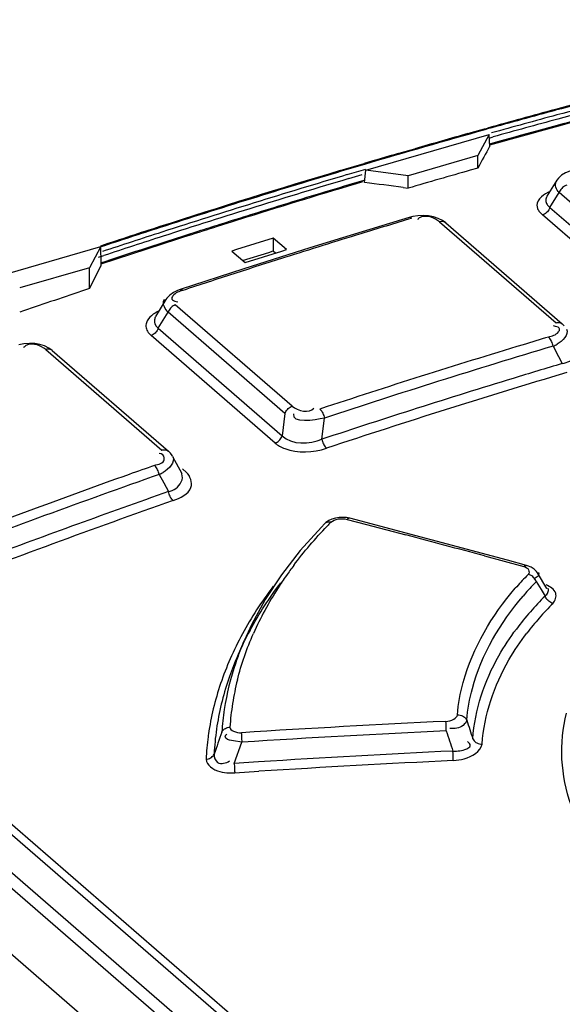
# Model space of a CAD drawing. Header units: inches. Extents: x 0 to 117, y 0 to 83.
# Tile 39 of 57: x 98.607 to 98.952, y 28.585 to 29.211. Entities that reach past the tile are written whole.
import ezdxf

# ---------------------------------------------------------------- set-up
doc = ezdxf.new("R2010")
doc.units = ezdxf.units.IN
doc.header["$LTSCALE"] = 6.431102
doc.header["$MEASUREMENT"] = 0
doc.layers.get('0').update_dxf_attribs({"linetype": 'CONTINUOUS'})

msp = doc.modelspace()

# ---------------------------------------------------------------- linework, layer by layer
at = {"color": 7, "linetype": 'CONTINUOUS'}
for p, q in [((97.8221, 29.36742), (99.08732, 28.2717)), ((97.79924, 29.36306), (99.07217, 28.26067)), ((99.08773, 28.2777), (97.83477, 29.36279)), ((99.06766, 28.25446), (97.79473, 29.35685)), ((97.78197, 29.32603), (99.04773, 28.22985)), ((98.89384, 29.13876), (98.90227, 29.14112)), ((98.90227, 29.14112), (98.90416, 29.14165)), ((98.90423, 29.14107), (98.90244, 29.14057)), ((98.94995, 29.1437), (98.93772, 29.14037)), ((98.82682, 29.11499), (98.90524, 29.13763)), ((98.89173, 29.13817), (98.89384, 29.13876)), ((98.90524, 29.13763), (98.89803, 29.12418)), ((98.90558, 29.12967), (98.90524, 29.13763)), ((98.90585, 29.13552), (98.90764, 29.13603)), ((98.91198, 29.13327), (98.90692, 29.13185)), ((98.84952, 29.12611), (98.85784, 29.12852)), ((98.90692, 29.13185), (98.90511, 29.13135)), ((98.8474, 29.12549), (98.84952, 29.12611)), ((98.89803, 29.12418), (98.85371, 29.11139)), ((98.89803, 29.11624), (98.89803, 29.12418)), ((98.81034, 29.11458), (98.8227, 29.11825)), ((98.82287, 29.11768), (98.81172, 29.11437)), ((98.81489, 29.11205), (98.82373, 29.11468)), ((98.8227, 29.11825), (98.82566, 29.11913)), ((98.82582, 29.11856), (98.82287, 29.11768)), ((98.82373, 29.11468), (98.82668, 29.11555)), ((98.82591, 29.10706), (98.82682, 29.11499)), ((98.85371, 29.11139), (98.82682, 29.11499)), ((98.89803, 29.11624), (98.89311, 29.11484)), ((98.81588, 29.10954), (98.82448, 29.11209)), ((98.82554, 29.1084), (98.81593, 29.10554)), ((98.85371, 29.10345), (98.85371, 29.11139)), ((98.94833, 29.10863), (98.94192, 29.09835)), ((98.94779, 29.1074), (98.94836, 29.10845)), ((98.85049, 29.10387), (98.85371, 29.10345)), ((98.94178, 29.09812), (98.9416, 29.09782)), ((98.94386, 29.09116), (98.94974, 29.10059)), ((99.02387, 29.03639), (98.94974, 29.10059)), ((98.76249, 29.08928), (98.76019, 29.08856)), ((98.7681, 29.09101), (98.76249, 29.08928)), ((98.94238, 29.09254), (98.94386, 29.09116)), ((98.94386, 29.09116), (99.0223, 29.02322)), ((98.74177, 29.08281), (98.73615, 29.08104)), ((98.7508, 29.08492), (98.74179, 29.0821)), ((98.85424, 29.08481), (98.81199, 29.07197)), ((98.85661, 29.08541), (98.85424, 29.08481)), ((98.8599, 29.0859), (98.85661, 29.08541)), ((98.86981, 29.08517), (98.8666, 29.08578)), ((98.93711, 29.08845), (98.93903, 29.0864)), ((99.01747, 29.01846), (98.93903, 29.0864)), ((98.74179, 29.0821), (98.73206, 29.07903)), ((98.73615, 29.08104), (98.73384, 29.08031)), ((98.87361, 29.08198), (98.94774, 29.01778)), ((98.87752, 29.08134), (98.95165, 29.01714)), ((98.76785, 29.07169), (98.74448, 29.06437)), ((98.76785, 29.07169), (98.76785, 29.06356)), ((98.77624, 29.06442), (98.76785, 29.07169)), ((98.81199, 29.07197), (98.79102, 29.06546)), ((98.57962, 29.04363), (98.65804, 29.06627)), ((98.65804, 29.06627), (98.65084, 29.05282)), ((98.65837, 29.05564), (98.65804, 29.06627)), ((98.69886, 29.06913), (98.68658, 29.06514)), ((98.74448, 29.06437), (98.74156, 29.06341)), ((98.79102, 29.06546), (98.74907, 29.05216)), ((98.77332, 29.06347), (98.77624, 29.06442)), ((98.65663, 29.05949), (98.65995, 29.06058)), ((98.74156, 29.06341), (98.74996, 29.05614)), ((98.74837, 29.05751), (98.76492, 29.0626)), ((98.74996, 29.05614), (98.77332, 29.06347)), ((98.76492, 29.0626), (98.76785, 29.06356)), ((98.76785, 29.06356), (98.76944, 29.06218)), ((98.65084, 29.05282), (98.60651, 29.04003)), ((98.65084, 29.03962), (98.65829, 29.05431)), ((98.65084, 29.03962), (98.65084, 29.05282)), ((98.66122, 29.05681), (98.65787, 29.0557)), ((98.66139, 29.05613), (98.65823, 29.05509)), ((98.74907, 29.05216), (98.70871, 29.03901)), ((98.65084, 29.03962), (98.64591, 29.03797)), ((98.69959, 29.03271), (98.69295, 29.02193)), ((98.69801, 29.03146), (98.69854, 29.03279)), ((98.77987, 28.96481), (98.7055, 29.02921)), ((98.706, 29.03138), (98.70703, 29.03116)), ((98.6928, 29.02169), (98.69261, 29.02136)), ((98.69467, 29.0144), (98.70091, 29.02453)), ((98.77528, 28.96012), (98.70091, 29.02453)), ((98.69246, 29.01729), (98.69324, 29.01578)), ((98.69324, 29.01578), (98.69467, 29.0144)), ((98.69467, 29.0144), (98.77357, 28.94608)), ((98.94743, 29.01557), (98.94619, 29.01587)), ((98.95289, 29.01591), (98.95165, 29.01714)), ((98.68824, 29.01173), (98.6901, 29.00973)), ((98.769, 28.9414), (98.6901, 29.00973)), ((98.60926, 29.00451), (98.60593, 29.00387)), ((98.61938, 29.00406), (98.61608, 29.00461)), ((98.94582, 29.00304), (98.94933, 28.99646)), ((98.62305, 29.0008), (98.69691, 28.93683)), ((98.62722, 29.00025), (98.70109, 28.93628)), ((98.94933, 28.99646), (98.95173, 28.99197)), ((98.77528, 28.96012), (98.77357, 28.94608)), ((98.79873, 28.94381), (98.80039, 28.95728)), ((98.69661, 28.93446), (98.69535, 28.93472)), ((98.70239, 28.93498), (98.70109, 28.93627)), ((98.70384, 28.9329), (98.7096, 28.92215)), ((98.69529, 28.92146), (98.69819, 28.91604)), ((98.71001, 28.92504), (98.71266, 28.92274)), ((98.69819, 28.91604), (98.70115, 28.91053)), ((98.80048, 28.89011), (98.79845, 28.88801)), ((98.81475, 28.89288), (98.82724, 28.88959)), ((98.91686, 28.86686), (98.81651, 28.89355)), ((98.82724, 28.88959), (98.85221, 28.88298)), ((98.79845, 28.88801), (98.785, 28.873)), ((98.785, 28.873), (98.77308, 28.85759)), ((98.90218, 28.86967), (98.92717, 28.86296)), ((98.92891, 28.86361), (98.91686, 28.86686)), ((98.77308, 28.85759), (98.76272, 28.84184)), ((98.94198, 28.84897), (98.93587, 28.85891)), ((98.93452, 28.85553), (98.93343, 28.85498)), ((98.93519, 28.85332), (98.93827, 28.84821)), ((98.93827, 28.84821), (98.94074, 28.84413)), ((98.94205, 28.84886), (98.94198, 28.84897)), ((98.7494, 28.81597), (98.74461, 28.80482)), ((98.87793, 28.75844), (98.87786, 28.75997)), ((98.73765, 28.75594), (98.73836, 28.75631)), ((98.7478, 28.75125), (98.74258, 28.75212)), ((98.74301, 28.73771), (98.7478, 28.75125)), ((98.75846, 28.7387), (98.74301, 28.73771)), ((98.7433, 28.73171), (98.75874, 28.7327))]:
    msp.add_line(p, q, dxfattribs=at)
for points in [[(98.95768, 29.11467), (98.95645, 29.1143), (98.9537, 29.11317), (98.95129, 29.11172), (98.94927, 29.10988), (98.94832, 29.10861)], [(98.95459, 29.10535), (98.95388, 29.1051), (98.95319, 29.10477), (98.95253, 29.10434), (98.95192, 29.10385), (98.95135, 29.1033), (98.95084, 29.10269), (98.9504, 29.10202), (98.95003, 29.10132), (98.94974, 29.10059)], [(98.94386, 29.09116), (98.94357, 29.09043), (98.9432, 29.08972), (98.94276, 29.08906), (98.94225, 29.08845), (98.94169, 29.0879), (98.94108, 29.0874), (98.94042, 29.08698), (98.93973, 29.08664), (98.93903, 29.0864)], [(98.85588, 29.08425), (98.85549, 29.08455), (98.8551, 29.08475), (98.85473, 29.08485), (98.85438, 29.08484), (98.85424, 29.08481)], [(98.8666, 29.08578), (98.86326, 29.08603), (98.8599, 29.0859)], [(98.87755, 29.08131), (98.87541, 29.08286), (98.87277, 29.08419), (98.86981, 29.08517)], [(98.87752, 29.08134), (98.87735, 29.08147), (98.87684, 29.08179), (98.87628, 29.08202), (98.87567, 29.08216), (98.87501, 29.0822), (98.87432, 29.08214), (98.87361, 29.08198)], [(98.70871, 29.03901), (98.70701, 29.03839), (98.70431, 29.03706), (98.70199, 29.03542), (98.7001, 29.03342), (98.69957, 29.03266)], [(98.70871, 29.03901), (98.70884, 29.03904), (98.70917, 29.03906), (98.70955, 29.03896), (98.70995, 29.03876), (98.71036, 29.03845)], [(98.7055, 29.02921), (98.70482, 29.02894), (98.70417, 29.02859), (98.70355, 29.02817), (98.70297, 29.02768), (98.70244, 29.02714), (98.70196, 29.02655), (98.70154, 29.02591), (98.70119, 29.02523), (98.70091, 29.02453)], [(98.69467, 29.0144), (98.6944, 29.01371), (98.69405, 29.01303), (98.69363, 29.01239), (98.69315, 29.0118), (98.69262, 29.01126), (98.69205, 29.01077), (98.69142, 29.01035), (98.69077, 29.01), (98.6901, 29.00973)], [(98.94774, 29.01778), (98.94845, 29.01794), (98.94914, 29.018), (98.9498, 29.01796), (98.95041, 29.01782), (98.95097, 29.01759), (98.95148, 29.01727), (98.95165, 29.01714)], [(98.94457, 29.0067), (98.94421, 29.00732), (98.94382, 29.0079), (98.94342, 29.0084), (98.94301, 29.0088)], [(98.61608, 29.00461), (98.61266, 29.00476), (98.60926, 29.00451)], [(98.62725, 29.00023), (98.62509, 29.00179), (98.62241, 29.00311), (98.61938, 29.00406)], [(98.94582, 29.00304), (98.94565, 29.0038), (98.94544, 29.00457), (98.94518, 29.00532), (98.94489, 29.00603), (98.94457, 29.0067)], [(98.62722, 29.00025), (98.62699, 29.00043), (98.62645, 29.00075), (98.62586, 29.00097), (98.62521, 29.00109), (98.62451, 29.0011), (98.62379, 29.00101), (98.62305, 29.0008)], [(98.77528, 28.96012), (98.77556, 28.96082), (98.77591, 28.9615), (98.77633, 28.96214), (98.77681, 28.96274), (98.77734, 28.96328), (98.77792, 28.96376), (98.77854, 28.96419), (98.77919, 28.96454), (98.77987, 28.96481)], [(98.79748, 28.96301), (98.79787, 28.96262), (98.79827, 28.96215), (98.79865, 28.96159), (98.79902, 28.96098), (98.79935, 28.96033), (98.79966, 28.95962), (98.79995, 28.95885), (98.80019, 28.95806), (98.80038, 28.95728)], [(98.769, 28.9414), (98.76967, 28.94167), (98.77032, 28.94202), (98.77094, 28.94244), (98.77152, 28.94293), (98.77205, 28.94347), (98.77253, 28.94406), (98.77294, 28.94471), (98.77329, 28.94538), (98.77357, 28.94608)], [(98.79873, 28.94381), (98.79892, 28.94305), (98.79916, 28.94229), (98.79943, 28.94155), (98.79974, 28.94084), (98.80007, 28.94018), (98.80043, 28.93956), (98.80083, 28.93899), (98.80123, 28.9385), (98.80165, 28.93809)], [(98.69691, 28.93683), (98.69746, 28.93699), (98.69807, 28.9371), (98.69871, 28.93714), (98.6994, 28.93707), (98.70009, 28.93688), (98.70072, 28.93656), (98.70109, 28.93628)], [(98.70382, 28.93293), (98.7035, 28.9335), (98.70239, 28.93498)], [(98.69529, 28.92146), (98.69509, 28.9222), (98.69485, 28.92296), (98.69456, 28.92371), (98.69425, 28.92441), (98.69391, 28.92507), (98.69354, 28.92569), (98.69314, 28.92626), (98.69273, 28.92676), (98.69231, 28.92716)], [(98.70413, 28.90483), (98.70373, 28.90523), (98.70332, 28.90571), (98.70293, 28.90626), (98.70256, 28.90687), (98.70221, 28.90754), (98.70189, 28.90824), (98.7016, 28.90899), (98.70135, 28.90975), (98.70115, 28.91052)], [(98.8031, 28.89211), (98.80138, 28.89093), (98.80047, 28.89011)], [(98.80443, 28.89101), (98.80376, 28.89113), (98.80309, 28.89116), (98.80245, 28.8911), (98.80185, 28.89096), (98.80132, 28.89073), (98.80082, 28.89042), (98.80048, 28.89011)], [(98.81651, 28.89355), (98.81445, 28.89397), (98.81208, 28.89417), (98.80971, 28.89409), (98.80736, 28.89371), (98.80511, 28.89304), (98.8031, 28.89211)], [(98.81639, 28.89358), (98.81601, 28.89358), (98.8156, 28.89346), (98.81517, 28.89322), (98.81475, 28.89288)], [(98.92717, 28.86296), (98.92757, 28.86329), (98.92798, 28.86352), (98.92838, 28.86364), (98.92875, 28.86364), (98.92891, 28.86361)], [(98.93585, 28.85892), (98.9353, 28.85972), (98.9338, 28.86123), (98.93186, 28.86249), (98.92959, 28.86341), (98.92892, 28.86361)], [(98.93519, 28.85332), (98.93488, 28.85403), (98.93449, 28.85473), (98.93401, 28.85539), (98.93347, 28.85599), (98.93288, 28.85652), (98.93224, 28.857), (98.93154, 28.8574), (98.93081, 28.85772), (98.93009, 28.85793)], [(98.76272, 28.84184), (98.75394, 28.82581), (98.74949, 28.81618)], [(98.9458, 28.83949), (98.9451, 28.83971), (98.9444, 28.84002), (98.94371, 28.84042), (98.94307, 28.84089), (98.94249, 28.84142), (98.94195, 28.84202), (98.94146, 28.84269), (98.94106, 28.8434), (98.94074, 28.84413)], [(98.87786, 28.75997), (98.8778, 28.76148), (98.87777, 28.76217), (98.87775, 28.76283), (98.87774, 28.76346), (98.87773, 28.76401), (98.87772, 28.76447)], [(98.88506, 28.76862), (98.88587, 28.76859), (98.88669, 28.76846), (98.88749, 28.76823), (98.88823, 28.76792), (98.88891, 28.76753), (98.88953, 28.76706), (98.8901, 28.76649), (98.89056, 28.76587), (98.89091, 28.76519)], [(98.73513, 28.75761), (98.73543, 28.75818), (98.73582, 28.75872), (98.73629, 28.75921), (98.73682, 28.75964), (98.73741, 28.76), (98.73806, 28.7603), (98.73876, 28.76054), (98.7395, 28.7607), (98.74024, 28.76077)], [(98.74752, 28.75725), (98.74753, 28.7568), (98.74754, 28.75627), (98.74756, 28.75567), (98.74759, 28.75502), (98.74762, 28.75434), (98.74766, 28.75361), (98.7477, 28.75283), (98.74775, 28.75203), (98.7478, 28.75125)], [(98.89481, 28.7534), (98.89514, 28.75276), (98.89558, 28.75215), (98.89612, 28.7516), (98.89672, 28.75113), (98.89739, 28.75073), (98.89814, 28.75041), (98.89895, 28.75017), (98.8998, 28.75003), (98.90066, 28.75)], [(98.88236, 28.73956), (98.88236, 28.74001), (98.88235, 28.74054), (98.88233, 28.74114), (98.88231, 28.74179), (98.88229, 28.74248), (98.88226, 28.74322), (98.88223, 28.74401), (98.88215, 28.7456)], [(98.72511, 28.74045), (98.72585, 28.74053), (98.72658, 28.74068), (98.72728, 28.74092), (98.72793, 28.74123), (98.72851, 28.74159), (98.72905, 28.74203), (98.72952, 28.74252), (98.72991, 28.74306), (98.73021, 28.74364)], [(98.74301, 28.73771), (98.74307, 28.73695), (98.74311, 28.73618), (98.74316, 28.73542), (98.7432, 28.73469), (98.74323, 28.73401), (98.74326, 28.73335), (98.74328, 28.73273), (98.7433, 28.73218), (98.7433, 28.73171)]]:
    msp.add_lwpolyline(points, dxfattribs=at)
for centre, radius, start, end in [((100.31275, 24.09075), 5.24363, 103.70531, 105.09392), ((100.31473, 24.08839), 5.24586, 103.72015, 105.10808), ((100.35467, 23.95753), 5.37956, 103.80276, 105.15576), ((100.35581, 23.95434), 5.38024, 103.8063, 105.15863), ((100.33202, 24.01855), 5.31836, 105.09185, 105.57377), ((100.33404, 24.01613), 5.32065, 105.10601, 105.58858), ((100.33094, 24.04116), 5.28611, 104.76969, 105.14415), ((100.32914, 24.051), 5.2755, 104.82523, 105.65669), ((100.37556, 23.8796), 5.46023, 105.15359, 105.60586), ((100.37637, 23.8777), 5.45959, 105.15654, 105.60581), ((100.34914, 23.96227), 5.37659, 105.60916, 106.45869), ((100.34093, 24.00438), 5.32423, 105.28095, 105.56832), ((100.34447, 23.97402), 5.36459, 105.71204, 106.08838), ((105.65202, 25.47616), 7.67245, 151.560382, 151.677408), ((100.35405, 23.9409), 5.39907, 106.20389, 106.44435), ((100.37551, 23.86943), 5.4737, 106.61527, 107.87209), ((100.37738, 23.86761), 5.47537, 106.61531, 107.8848), ((100.36846, 23.93937), 5.38165, 105.91108, 106.34774), ((100.42252, 23.71873), 5.62782, 106.59813, 107.85603), ((100.42336, 23.71671), 5.6273, 106.59818, 107.85779), ((100.36652, 23.91794), 5.41371, 106.54723, 107.36449), ((100.37419, 23.88958), 5.44375, 106.63337, 107.15951), ((97.73959, 20.63795), 8.53849, 82.524366, 82.690694), ((100.38491, 23.85482), 5.48013, 107.24596, 107.44777), ((100.42395, 23.84839), 5.46563, 106.67217, 106.84924), ((98.8637, 29.0802), 0.00523, 131.34066, 140.94027), ((100.39671, 23.80313), 5.5433, 107.87037, 108.28033), ((100.39876, 23.80078), 5.54555, 107.88303, 108.29286), ((100.40283, 23.80098), 5.53618, 107.56526, 107.76777), ((100.39129, 23.83456), 5.50137, 107.53444, 107.68673), ((100.42571, 23.84258), 5.4717, 106.84924, 107.02628), ((100.44602, 23.64518), 5.70503, 107.85414, 108.25308), ((100.44763, 23.64076), 5.70704, 107.85589, 108.25471), ((100.38767, 23.84796), 5.48682, 107.76673, 108.33809), ((100.3962, 23.81918), 5.51751, 107.68677, 107.91636), ((100.43249, 23.8206), 5.4947, 107.02671, 107.55654), ((100.40652, 23.78741), 5.55092, 108.05003, 108.32557), ((100.44639, 23.77653), 5.54091, 107.55616, 107.90721), ((98.57231, 29.05392), 0.08608, 0.02771, 1.14994), ((100.44421, 23.78324), 5.53385, 107.90712, 108.0831), ((100.44095, 23.79323), 5.52335, 108.0831, 108.25957), ((100.43526, 23.72733), 5.60399, 108.62054, 109.04613), ((100.50393, 23.79655), 5.44096, 106.67141, 106.8493), ((98.61352, 28.99844), 0.00578, 133.534, 142.58864), ((100.52828, 23.71721), 5.52396, 106.85251, 108.25975), ((100.52773, 23.7217), 5.51317, 106.67441, 108.25893), ((98.93725, 29.02472), 0.02331, 291.56478, 298.49111), ((100.50842, 23.78074), 5.43876, 106.63184, 106.976), ((100.52871, 23.71501), 5.50756, 106.9782, 108.30703), ((100.52661, 23.72465), 5.4914, 106.63526, 108.30766), ((100.55382, 23.63758), 5.60757, 109.38782, 109.56325), ((100.60407, 23.4974), 5.75649, 109.567356, 110.939128), ((100.6003, 23.50873), 5.73818, 109.389533, 110.93615), ((98.68588, 28.94309), 0.0236, 293.51768, 300.46195), ((100.59143, 23.53088), 5.70208, 109.36022, 110.59721), ((100.59897, 23.51242), 5.71563, 109.36089, 110.99366), ((99.02166, 28.67916), 0.30342, 135.71795, 136.357), ((93.43631, 8.45271), 21.13594, 75.012676, 75.152853), ((98.97994, 28.71431), 0.24883, 143.14544, 144.98186), ((99.05127, 28.7363), 0.1717, 134.8926, 135.45212), ((98.97031, 28.72105), 0.23708, 144.97895, 147.2101), ((99.05009, 28.73745), 0.17004, 135.44857, 138.9615), ((99.08242, 28.71029), 0.20527, 136.30998, 137.91804), ((99.08622, 28.70668), 0.21052, 135.84509, 136.31475), ((98.96734, 28.69919), 0.25031, 142.84826, 147.06215), ((98.95732, 28.72933), 0.22167, 147.19121, 151.52072), ((99.07689, 28.71529), 0.19782, 137.91915, 139.3608), ((99.08437, 28.7002), 0.20333, 134.94118, 138.79444), ((99.09047, 28.69538), 0.20419, 135.10924, 138.69865), ((98.9424, 28.73743), 0.2047, 151.52238, 156.09409), ((99.07011, 28.71266), 0.18439, 138.78747, 143.18311), ((99.07609, 28.70799), 0.18507, 138.69663, 142.511), ((98.93664, 28.72276), 0.20883, 151.51727, 156.6933), ((98.92777, 28.73925), 0.19417, 156.72584, 158.56925), ((98.92188, 28.74154), 0.18785, 158.56476, 161.29997), ((98.92248, 28.7289), 0.1934, 156.88655, 161.21652), ((98.91195, 28.73248), 0.18227, 161.21659, 166.38737), ((98.91168, 28.74876), 0.17189, 165.85557, 170.94371), ((98.9062, 28.74965), 0.16633, 170.95013, 176.16633), ((98.89907, 28.73165), 0.17422, 166.44661, 171.79786), ((98.90293, 28.73468), 0.17299, 166.39324, 171.74045), ((98.89841, 28.74741), 0.1636, 171.3399, 176.42662), ((99.28276, 20.28661), 8.48754, 92.73526, 93.615532), ((102.92239, 30.09045), 4.24372, 198.19716, 198.36489), ((98.8958, 28.73574), 0.16578, 171.74769, 177.26933), ((104.67228, 26.65964), 6.29692, 160.538449, 160.67311), ((99.28078, 20.2805), 8.4875, 92.720475, 93.600275), ((102.85999, 30.05976), 4.1893, 198.09722, 198.28202), ((98.89155, 28.73273), 0.16663, 172.41996, 177.34667), ((98.89469, 28.73235), 0.16979, 171.82027, 172.43183), ((99.2915, 20.3011), 8.45441, 92.77528, 93.614866), ((99.28977, 20.28865), 8.46073, 92.760001, 93.59845), ((98.74165, 28.76644), 0.03477, 267.01319, 272.7221)]:
    msp.add_arc(centre, radius, start, end, dxfattribs=at)
for points in [[(98.94406, 29.10141), (98.94027, 29.09985), (98.93554, 29.09658), (98.93561, 29.09249)], [(98.87361, 29.08198), (98.87057, 29.08448), (98.86603, 29.08634), (98.86225, 29.08522)], [(98.69529, 29.0254), (98.69194, 29.02383), (98.68827, 29.0214), (98.68711, 29.01788)], [(98.95441, 29.01377), (98.95621, 29.01046), (98.95168, 29.00603), (98.94837, 29.00423)], [(98.62305, 29.0008), (98.61998, 29.00332), (98.61528, 29.00515), (98.61154, 29.00383)], [(98.77987, 28.96481), (98.78344, 28.96187), (98.79089, 28.96001), (98.7937, 28.96368)], [(98.80038, 28.95728), (98.79403, 28.95587), (98.77933, 28.95361), (98.78103, 28.95989)], [(98.77357, 28.94608), (98.77949, 28.94009), (98.79099, 28.9405), (98.79874, 28.94381)], [(98.70387, 28.93289), (98.70575, 28.92944), (98.70123, 28.92475), (98.69784, 28.92276)], [(98.78084, 28.86356), (98.7874, 28.87231), (98.79453, 28.88066), (98.80208, 28.88858)], [(98.80443, 28.89101), (98.80699, 28.89339), (98.81135, 28.8937), (98.81475, 28.89288)], [(98.75309, 28.82235), (98.75881, 28.83292), (98.76543, 28.84304), (98.77269, 28.85262)], [(98.75727, 28.83529), (98.75086, 28.82539), (98.74517, 28.81498), (98.74044, 28.80418)], [(98.74501, 28.79076), (98.74756, 28.80089), (98.75104, 28.81083), (98.75526, 28.82038)], [(98.74044, 28.80418), (98.73596, 28.79396), (98.73231, 28.78333), (98.7297, 28.77248)], [(98.74395, 28.80177), (98.74068, 28.79211), (98.73821, 28.78213), (98.73667, 28.77205)]]:
    msp.add_open_spline(points, degree=3, dxfattribs=at)
for points, knots in [([(98.94974, 29.10059), (98.94883, 29.10156), (98.94732, 29.10365), (98.94736, 29.10635), (98.94779, 29.1074)], [0, 0, 0, 0, 0.539406, 1, 1, 1, 1]), ([(98.94176, 29.09776), (98.94137, 29.09693), (98.941, 29.09502), (98.94182, 29.09326), (98.94238, 29.09254)], [0, 0, 0, 0, 0.499684, 1, 1, 1, 1]), ([(98.93561, 29.09249), (98.93563, 29.09179), (98.93593, 29.09034), (98.93667, 29.08906), (98.93711, 29.08845)], [0, 0, 0, 0, 0.479142, 1, 1, 1, 1]), ([(98.86225, 29.08522), (98.86189, 29.08511), (98.86117, 29.08482), (98.86053, 29.08438), (98.86024, 29.08413)], [0, 0, 0, 0, 0.49702, 1, 1, 1, 1]), ([(98.71036, 29.03846), (98.70808, 29.03767), (98.70498, 29.03695), (98.7025, 29.03242), (98.70498, 29.03164), (98.706, 29.03138)], [0, 0, 0, 0, 0.577761, 0.747816, 1, 1, 1, 1]), ([(98.70091, 29.02453), (98.69999, 29.02552), (98.69852, 29.02763), (98.69781, 29.03027), (98.69801, 29.03146)], [0, 0, 0, 0, 0.528443, 1, 1, 1, 1]), ([(98.69278, 29.02133), (98.69248, 29.02069), (98.69209, 29.01933), (98.69225, 29.01792), (98.69246, 29.01729)], [0, 0, 0, 0, 0.515583, 1, 1, 1, 1]), ([(98.68711, 29.01788), (98.68678, 29.01688), (98.68661, 29.01463), (98.6876, 29.01263), (98.68824, 29.01173)], [0, 0, 0, 0, 0.487718, 1, 1, 1, 1]), ([(98.94301, 29.0088), (98.94525, 29.00951), (98.9483, 29.01013), (98.95078, 29.01447), (98.94841, 29.01529), (98.94743, 29.01557)], [0, 0, 0, 0, 0.578853, 0.748689, 1, 1, 1, 1]), ([(98.61154, 29.00383), (98.61117, 29.00371), (98.61046, 29.00338), (98.60983, 29.0029), (98.60954, 29.00262)], [0, 0, 0, 0, 0.493574, 1, 1, 1, 1]), ([(98.95173, 28.99196), (98.95333, 28.99234), (98.95797, 28.99318), (98.96179, 28.99921), (98.96047, 29.00208)], [0, 0, 0, 0, 0.341839, 1, 1, 1, 1]), ([(98.769, 28.9414), (98.77077, 28.93986), (98.7809, 28.93461), (98.79325, 28.93531), (98.80165, 28.93809)], [0, 0, 0, 0, 0.209416, 1, 1, 1, 1]), ([(98.69233, 28.92717), (98.69458, 28.92799), (98.70015, 28.92874), (98.69794, 28.93412), (98.69661, 28.93446)], [0, 0, 0, 0, 0.636346, 1, 1, 1, 1]), ([(98.70115, 28.91052), (98.70276, 28.91102), (98.70761, 28.9123), (98.71104, 28.9188), (98.70961, 28.92187)], [0, 0, 0, 0, 0.333105, 1, 1, 1, 1]), ([(98.70414, 28.90483), (98.70853, 28.90648), (98.71825, 28.91038), (98.71508, 28.92045), (98.71266, 28.92274)], [0, 0, 0, 0, 0.584444, 1, 1, 1, 1]), ([(98.92717, 28.86296), (98.92839, 28.8626), (98.93068, 28.86149), (98.93072, 28.85863), (98.93009, 28.85793)], [0, 0, 0, 0, 0.575454, 1, 1, 1, 1]), ([(98.93652, 28.85916), (98.93684, 28.85869), (98.93693, 28.85684), (98.93536, 28.85601), (98.93452, 28.85553)], [0, 0, 0, 0, 0.371767, 1, 1, 1, 1]), ([(98.9458, 28.83949), (98.94731, 28.84113), (98.94919, 28.84708), (98.94391, 28.85017), (98.94141, 28.85118)], [0, 0, 0, 0, 0.452861, 1, 1, 1, 1]), ([(98.88506, 28.76862), (98.88545, 28.77559), (98.89105, 28.80506), (98.90685, 28.83189), (98.92183, 28.84909)], [0, 0, 0, 0, 0.234491, 1, 1, 1, 1]), ([(98.94074, 28.84413), (98.94151, 28.84473), (98.94277, 28.84608), (98.94311, 28.84815), (98.94273, 28.8489)], [0, 0, 0, 0, 0.53717, 1, 1, 1, 1]), ([(98.89091, 28.76519), (98.8915, 28.77202), (98.89664, 28.80089), (98.91224, 28.82718), (98.92678, 28.84412)], [0, 0, 0, 0, 0.234882, 1, 1, 1, 1]), ([(98.89481, 28.7534), (98.89607, 28.7718), (98.90451, 28.79677), (98.91845, 28.81775), (98.92249, 28.82316)], [0, 0, 0, 0, 0.731921, 1, 1, 1, 1]), ([(98.90066, 28.75), (98.90198, 28.76867), (98.91067, 28.79402), (98.92506, 28.81517), (98.92925, 28.82063)], [0, 0, 0, 0, 0.731225, 1, 1, 1, 1]), ([(99.16336, 28.58881), (99.13078, 28.59446), (99.07159, 28.61006), (98.99809, 28.65025), (98.95203, 28.70593), (98.94943, 28.75085), (98.95449, 28.76968)], [0, 0, 0, 0, 0.323298, 0.593287, 0.809266, 1, 1, 1, 1]), ([(98.87772, 28.76447), (98.87942, 28.76455), (98.88211, 28.76537), (98.88495, 28.76741), (98.88506, 28.76862)], [0, 0, 0, 0, 0.584264, 1, 1, 1, 1]), ([(98.89091, 28.76519), (98.89028, 28.76258), (98.88581, 28.75973), (98.8817, 28.75979), (98.88025, 28.75999)], [0, 0, 0, 0, 0.647703, 1, 1, 1, 1]), ([(98.74024, 28.76077), (98.74017, 28.75963), (98.74319, 28.75756), (98.74584, 28.75714), (98.74752, 28.75725)], [0, 0, 0, 0, 0.403328, 1, 1, 1, 1]), ([(98.74258, 28.75212), (98.74091, 28.7525), (98.73786, 28.75195), (98.73705, 28.75555), (98.73765, 28.75594)], [0, 0, 0, 0, 0.705764, 1, 1, 1, 1]), ([(98.88215, 28.7456), (98.88511, 28.74552), (98.88874, 28.74557), (98.89415, 28.74879), (98.89226, 28.75104), (98.89139, 28.75169)], [0, 0, 0, 0, 0.590025, 0.783441, 1, 1, 1, 1]), ([(98.88236, 28.73956), (98.8847, 28.73971), (98.89153, 28.74072), (98.89996, 28.74516), (98.90066, 28.75)], [0, 0, 0, 0, 0.323895, 1, 1, 1, 1]), ([(98.72511, 28.74045), (98.7252, 28.73654), (98.73218, 28.73226), (98.73781, 28.73183), (98.73984, 28.73172)], [0, 0, 0, 0, 0.657198, 1, 1, 1, 1]), ([(98.73021, 28.74364), (98.73003, 28.74175), (98.73202, 28.73639), (98.73796, 28.73785), (98.74002, 28.73933)], [0, 0, 0, 0, 0.427373, 1, 1, 1, 1])]:
    msp.add_open_spline(points, degree=3, knots=knots, dxfattribs=at)

doc.saveas('drawing.dxf')
